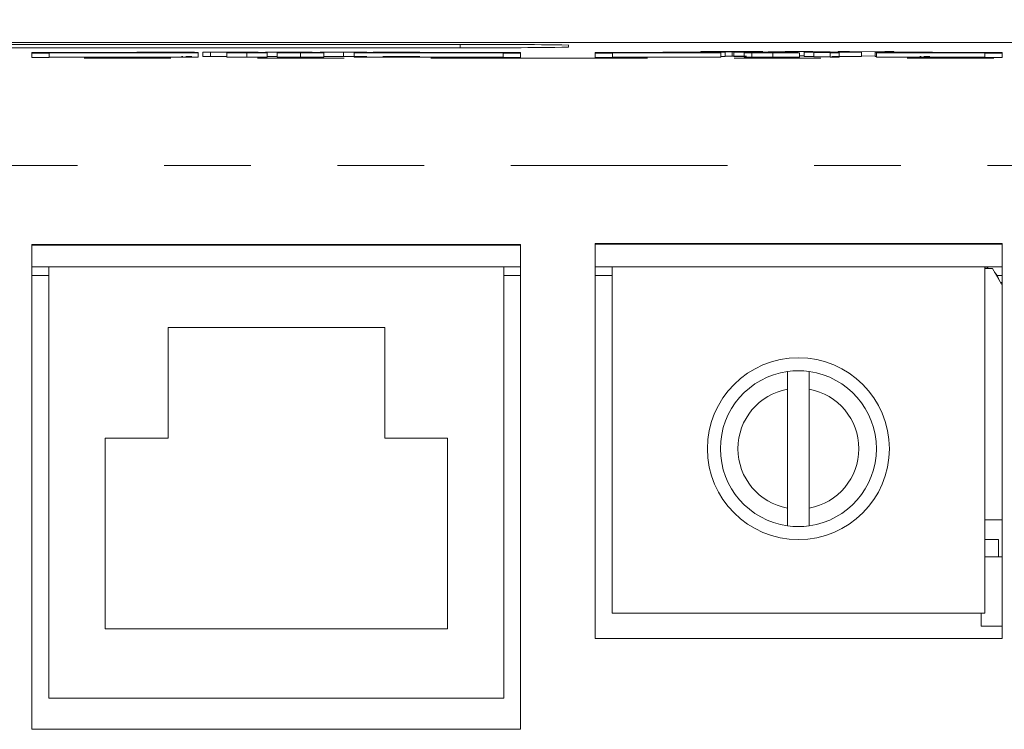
# Model space of a CAD drawing. Header units: inches. Extents: x 0.8 to 33.2, y 0.3 to 21.8.
# Tile 21 of 52: x 10.5 to 11.7, y 7.5 to 8.3. Entities that reach past the tile are written whole.
import ezdxf

# ---------------------------------------------------------------- set-up
doc = ezdxf.new("R2010")
doc.units = ezdxf.units.IN
doc.header["$MEASUREMENT"] = 0
doc.linetypes.add('PHANTOM', pattern=[0.5, 0.25, -0.05, 0.05, -0.05, 0.05, -0.05])
doc.styles.add('SLDTEXTSTYLE0', font='TXT', dxfattribs={"width": 0.75})
doc.dimstyles.new('SLDDIMSTYLE1', dxfattribs={"dimtxt": 0.12, "dimasz": 0.18, "dimexe": 0, "dimexo": 0.0625, "dimgap": 0.03, "dimtad": 0, "dimtih": 1, "dimtoh": 1, "dimrnd": 1e-09, "dimzin": 12, "dimdsep": 46, "dimtxsty": 'SLDTEXTSTYLE0', "dimsah": 1, "dimcen": 0.09, "dimadec": 0, "dimazin": 0, "dimtfac": 1, "dimtofl": 0, "dimtmove": 0, "dimatfit": 3, "dimfxl": 1, "dimtolj": 1, "dimtzin": 12, "dimarcsym": 0})

# ---------------------------------------------------------------- blocks, each defined once
blk = doc.blocks.new('*D7')
at = {"color": 7, "linetype": 'Continuous', "lineweight": 0}
for p, q in [((6.9394, 8.024), (6.9394, 9.3595)), ((12.2894, 8.024), (12.2894, 9.3595)), ((9.5214, 9.3203), (9.5214, 9.1586)), ((9.5214, 9.3203), (9.5457, 9.3203)), ((10.0175, 9.3203), (9.9932, 9.3203)), ((10.0175, 9.3203), (10.0175, 9.1586)), ((6.9394, 9.2395), (9.0757, 9.2395)), ((12.2894, 9.2395), (10.153, 9.2395)), ((9.5214, 9.1586), (9.5457, 9.1586)), ((10.0175, 9.1586), (9.9932, 9.1586))]:
    blk.add_line(p, q, dxfattribs=at)
for points in [[(6.9394, 9.2395), (7.1194, 9.2082), (7.1194, 9.2707)], [(12.2894, 9.2395), (12.1094, 9.2707), (12.1094, 9.2082)]]:
    blk.add_solid(points, dxfattribs=at)
at = {"color": 7, "linetype": 'Continuous', "lineweight": 0, "char_height": 0.12, "attachment_point": 1, "style": 'SLDTEXTSTYLE0'}
for s, insert in [('5.35', (9.1626, 9.299)), ('135.9', (9.57, 9.299))]:
    blk.add_mtext(s, dxfattribs=dict(at, insert=insert))

msp = doc.modelspace()

# ---------------------------------------------------------------- linework, layer by layer
at = {"color": 7, "linetype": 'Continuous', "lineweight": 15}
for p, q in [((11.9915, 8.2815), (7.2372, 8.2815)), ((11.0394, 8.2793), (8.1894, 8.2793)), ((11.9863, 8.2815), (10.0297, 8.2815)), ((10.5139, 8.2756), (11.0394, 8.2756)), ((11.1644, 8.2761), (11.1644, 8.2787)), ((10.545, 8.2699), (10.545, 8.2693)), ((10.737, 8.2699), (10.545, 8.2699)), ((10.545, 8.2693), (10.565, 8.2693)), ((10.545, 8.2693), (10.545, 8.2643)), ((10.545, 8.2643), (10.565, 8.2643)), ((10.565, 8.2698), (10.737, 8.2698)), ((10.565, 8.2693), (10.565, 8.2698)), ((10.565, 8.2693), (10.565, 8.2643)), ((10.565, 8.2648), (10.737, 8.2648)), ((10.6662, 8.2703), (10.6662, 8.2706)), ((10.6662, 8.2706), (10.7035, 8.2706)), ((10.6776, 8.2703), (10.6662, 8.2703)), ((10.6662, 8.2703), (10.6662, 8.2699)), ((10.7031, 8.2706), (10.6776, 8.2706)), ((10.6776, 8.2706), (10.6776, 8.2705)), ((10.6776, 8.2705), (10.7039, 8.2705)), ((10.7026, 8.2704), (10.6776, 8.2704)), ((10.6776, 8.2704), (10.6776, 8.2703)), ((10.6776, 8.2703), (10.6776, 8.2699)), ((10.7026, 8.2704), (10.7026, 8.2699)), ((10.7031, 8.2706), (10.7031, 8.2705)), ((10.7178, 8.2703), (10.7176, 8.2704)), ((10.7176, 8.2704), (10.7176, 8.2699)), ((10.7178, 8.2703), (10.7178, 8.2699)), ((10.7188, 8.2704), (10.7206, 8.2704)), ((10.7193, 8.2703), (10.7193, 8.2699)), ((10.7327, 8.2703), (10.7193, 8.2703)), ((10.7282, 8.2704), (10.7286, 8.2703)), ((10.7327, 8.2703), (10.7327, 8.2703)), ((10.7327, 8.2703), (10.7327, 8.2699)), ((10.737, 8.2698), (10.737, 8.2699)), ((10.737, 8.2698), (10.737, 8.2648)), ((10.7425, 8.2704), (10.7425, 8.2704)), ((10.7425, 8.2704), (10.7528, 8.2704)), ((10.7425, 8.2704), (10.7425, 8.2654)), ((10.7451, 8.2705), (10.7451, 8.2704)), ((10.7496, 8.2705), (10.7496, 8.2704)), ((10.7511, 8.2703), (10.7511, 8.2653)), ((10.7781, 8.2704), (10.7644, 8.2704)), ((10.7699, 8.2698), (10.7699, 8.2698)), ((10.7699, 8.2698), (10.7814, 8.2698)), ((10.7721, 8.2705), (10.7857, 8.2705)), ((10.7746, 8.2706), (10.7746, 8.2705)), ((10.7756, 8.2703), (10.7756, 8.2698)), ((10.7814, 8.2698), (10.7814, 8.2698)), ((10.7933, 8.2697), (10.7933, 8.2647)), ((10.8046, 8.2705), (10.7943, 8.2705)), ((10.8052, 8.2701), (10.8166, 8.2701)), ((10.8052, 8.2698), (10.8052, 8.2701)), ((10.8062, 8.2704), (10.8062, 8.2701)), ((10.8145, 8.2703), (10.8145, 8.2701)), ((10.8685, 8.2703), (10.8145, 8.2703)), ((10.8145, 8.2703), (10.8145, 8.2703)), ((10.827, 8.2705), (10.8166, 8.2705)), ((10.8166, 8.2701), (10.8166, 8.2698)), ((10.8166, 8.2698), (10.8166, 8.2648)), ((10.828, 8.2653), (10.8166, 8.2653)), ((10.8257, 8.2703), (10.8685, 8.2703)), ((10.828, 8.2698), (10.828, 8.2648)), ((10.829, 8.2703), (10.829, 8.2703)), ((10.8473, 8.2704), (10.8473, 8.2703)), ((10.855, 8.2697), (10.855, 8.2647)), ((10.8685, 8.2705), (10.8685, 8.2703)), ((10.8685, 8.2703), (10.8685, 8.2703)), ((10.8778, 8.2704), (10.8882, 8.2704)), ((10.8902, 8.2705), (10.8799, 8.2705)), ((10.8799, 8.2705), (10.8799, 8.2704)), ((10.8819, 8.2698), (10.8819, 8.2648)), ((10.8996, 8.2704), (10.8996, 8.2705)), ((10.9047, 8.2703), (10.9047, 8.2653)), ((10.917, 8.2699), (10.917, 8.2698)), ((11.109, 8.2699), (10.917, 8.2699)), ((10.917, 8.2698), (11.089, 8.2698)), ((10.917, 8.2698), (10.917, 8.2648)), ((10.917, 8.2648), (11.089, 8.2648)), ((10.9317, 8.2704), (10.9317, 8.2699)), ((10.939, 8.2703), (10.939, 8.2699)), ((10.9929, 8.2703), (10.939, 8.2703)), ((10.939, 8.2703), (10.939, 8.2703)), ((10.9514, 8.2705), (10.9411, 8.2705)), ((10.9502, 8.2703), (10.9929, 8.2703)), ((10.9535, 8.2703), (10.9535, 8.2703)), ((10.9717, 8.2704), (10.9717, 8.2703)), ((10.9929, 8.2705), (10.9929, 8.2703)), ((10.9929, 8.2703), (10.9929, 8.2699)), ((10.9929, 8.2703), (10.9929, 8.2703)), ((11.089, 8.2698), (11.089, 8.2693)), ((11.089, 8.2693), (11.109, 8.2693)), ((11.089, 8.2693), (11.089, 8.2643)), ((11.089, 8.2643), (11.109, 8.2643)), ((11.109, 8.2693), (11.109, 8.2699)), ((11.109, 8.2693), (11.109, 8.2643)), ((11.195, 8.2699), (11.195, 8.2693)), ((11.34, 8.2699), (11.195, 8.2699)), ((11.195, 8.2693), (11.215, 8.2693)), ((11.195, 8.2693), (11.195, 8.2643)), ((11.195, 8.2643), (11.215, 8.2643)), ((11.215, 8.2698), (11.34, 8.2698)), ((11.215, 8.2693), (11.215, 8.2698)), ((11.215, 8.2693), (11.215, 8.2643)), ((11.215, 8.2648), (11.34, 8.2648)), ((11.2734, 8.2703), (11.3037, 8.2706)), ((11.2846, 8.2703), (11.2734, 8.2703)), ((11.2734, 8.2703), (11.2734, 8.2699)), ((11.2932, 8.2704), (11.2846, 8.2703)), ((11.2846, 8.2703), (11.2846, 8.2699)), ((11.325, 8.2704), (11.2932, 8.2704)), ((11.2932, 8.2704), (11.2932, 8.2699)), ((11.3094, 8.2706), (11.2965, 8.2704)), ((11.2965, 8.2704), (11.3219, 8.2704)), ((11.3037, 8.2706), (11.3161, 8.2706)), ((11.3219, 8.2704), (11.3094, 8.2706)), ((11.3094, 8.2706), (11.3094, 8.2706)), ((11.3094, 8.2706), (11.3094, 8.2704)), ((11.3094, 8.2706), (11.3094, 8.2704)), ((11.3161, 8.2706), (11.345, 8.2703)), ((11.3169, 8.271), (11.3169, 8.2706)), ((11.3334, 8.2703), (11.325, 8.2704)), ((11.325, 8.2704), (11.325, 8.2699)), ((11.345, 8.2703), (11.3334, 8.2703)), ((11.3334, 8.2703), (11.3334, 8.2699)), ((11.34, 8.2698), (11.34, 8.2699)), ((11.34, 8.2698), (11.34, 8.2648)), ((11.345, 8.2653), (11.34, 8.2653)), ((11.345, 8.2703), (11.345, 8.2653)), ((11.3534, 8.2709), (11.3534, 8.2659)), ((11.3553, 8.2703), (11.3553, 8.2706)), ((11.3553, 8.2706), (11.3883, 8.2706)), ((11.3874, 8.2703), (11.3553, 8.2703)), ((11.3553, 8.2703), (11.3553, 8.2653)), ((11.3672, 8.2653), (11.3553, 8.2653)), ((11.3872, 8.2706), (11.3667, 8.2706)), ((11.3667, 8.2706), (11.3667, 8.2703)), ((11.3667, 8.2703), (11.3862, 8.2703)), ((11.3672, 8.2698), (11.3672, 8.2698)), ((11.3672, 8.2698), (11.3776, 8.2698)), ((11.3672, 8.2698), (11.3672, 8.2648)), ((11.3698, 8.27), (11.3698, 8.2698)), ((11.3743, 8.2699), (11.3743, 8.2698)), ((11.3758, 8.2697), (11.3758, 8.2647)), ((11.3874, 8.2711), (11.376, 8.2711)), ((11.3771, 8.271), (11.3885, 8.271)), ((11.4028, 8.2699), (11.3891, 8.2699)), ((11.3947, 8.2709), (11.425, 8.2712)), ((11.4059, 8.2709), (11.3947, 8.2709)), ((11.3968, 8.2699), (11.4105, 8.2699)), ((11.3994, 8.27), (11.3994, 8.2699)), ((11.4003, 8.2697), (11.4003, 8.2647)), ((11.4145, 8.271), (11.4059, 8.2709)), ((11.4463, 8.271), (11.4145, 8.271)), ((11.4307, 8.2712), (11.4178, 8.271)), ((11.4178, 8.271), (11.4432, 8.271)), ((11.4294, 8.27), (11.419, 8.27)), ((11.425, 8.2712), (11.4375, 8.2712)), ((11.4308, 8.2712), (11.4307, 8.2712)), ((11.4307, 8.2712), (11.4307, 8.271)), ((11.4432, 8.271), (11.4308, 8.2712)), ((11.4308, 8.2712), (11.4308, 8.271)), ((11.431, 8.2698), (11.431, 8.2648)), ((11.4362, 8.266), (11.431, 8.266)), ((11.4362, 8.2706), (11.4692, 8.2706)), ((11.4362, 8.2703), (11.4362, 8.2706)), ((11.4683, 8.2703), (11.4362, 8.2703)), ((11.4362, 8.2703), (11.4362, 8.2653)), ((11.4476, 8.2653), (11.4362, 8.2653)), ((11.4375, 8.2712), (11.4664, 8.2709)), ((11.4463, 8.271), (11.4463, 8.2706)), ((11.4547, 8.2709), (11.4463, 8.271)), ((11.468, 8.2706), (11.4476, 8.2706)), ((11.4476, 8.2706), (11.4476, 8.2703)), ((11.4476, 8.2703), (11.4671, 8.2703)), ((11.4662, 8.27), (11.4476, 8.27)), ((11.4476, 8.27), (11.4476, 8.27)), ((11.4476, 8.27), (11.4476, 8.265)), ((11.4662, 8.265), (11.4476, 8.265)), ((11.4547, 8.2709), (11.4547, 8.2706)), ((11.4664, 8.2709), (11.4547, 8.2709)), ((11.4662, 8.2697), (11.4662, 8.27)), ((11.4766, 8.2697), (11.4662, 8.2697)), ((11.4662, 8.2697), (11.4662, 8.2647)), ((11.4766, 8.2647), (11.4662, 8.2647)), ((11.4664, 8.2709), (11.4664, 8.2706)), ((11.4685, 8.2701), (11.4766, 8.2701)), ((11.4756, 8.2709), (11.4756, 8.2712)), ((11.4756, 8.2712), (11.4885, 8.2712)), ((11.486, 8.2709), (11.4756, 8.2709)), ((11.4766, 8.2701), (11.4766, 8.2697)), ((11.4766, 8.2697), (11.4766, 8.2647)), ((11.5281, 8.2709), (11.486, 8.2712)), ((11.486, 8.2712), (11.486, 8.2709)), ((11.4885, 8.2712), (11.5295, 8.2709)), ((11.5025, 8.2704), (11.5025, 8.2654)), ((11.5181, 8.2659), (11.5025, 8.266)), ((11.5181, 8.2703), (11.5181, 8.2706)), ((11.5181, 8.2706), (11.5553, 8.2706)), ((11.5181, 8.2703), (11.5181, 8.2653)), ((11.5295, 8.2703), (11.5181, 8.2703)), ((11.52, 8.2653), (11.5181, 8.2653)), ((11.52, 8.2699), (11.52, 8.2698)), ((11.665, 8.2699), (11.52, 8.2699)), ((11.52, 8.2698), (11.645, 8.2698)), ((11.52, 8.2698), (11.52, 8.2648)), ((11.52, 8.2648), (11.645, 8.2648)), ((11.5399, 8.2709), (11.5281, 8.2709)), ((11.5281, 8.2709), (11.5281, 8.2706)), ((11.5295, 8.2709), (11.5295, 8.2712)), ((11.5295, 8.2712), (11.5399, 8.2712)), ((11.555, 8.2706), (11.5295, 8.2706)), ((11.5295, 8.2706), (11.5295, 8.2705)), ((11.5295, 8.2705), (11.5558, 8.2705)), ((11.5545, 8.2704), (11.5295, 8.2704)), ((11.5295, 8.2704), (11.5295, 8.2703)), ((11.5295, 8.2703), (11.5295, 8.2699)), ((11.5399, 8.2712), (11.5399, 8.2709)), ((11.5399, 8.2709), (11.5399, 8.2706)), ((11.5545, 8.2704), (11.5545, 8.2699)), ((11.555, 8.2706), (11.555, 8.2705)), ((11.5697, 8.2703), (11.5694, 8.2704)), ((11.5694, 8.2704), (11.5694, 8.2699)), ((11.5697, 8.2703), (11.5697, 8.2699)), ((11.5707, 8.2704), (11.5725, 8.2704)), ((11.5846, 8.2703), (11.5712, 8.2703)), ((11.5712, 8.2703), (11.5712, 8.2699)), ((11.5801, 8.2704), (11.5805, 8.2703)), ((11.5846, 8.2703), (11.5846, 8.2703)), ((11.5846, 8.2703), (11.5846, 8.2699)), ((11.645, 8.2698), (11.645, 8.2693)), ((11.645, 8.2693), (11.645, 8.2643)), ((11.645, 8.2693), (11.665, 8.2693)), ((11.645, 8.2643), (11.665, 8.2643)), ((11.665, 8.2693), (11.665, 8.2699)), ((11.665, 8.2693), (11.665, 8.2643)), ((11.109, 8.0484), (10.545, 8.0484)), ((10.545, 8.0484), (10.545, 7.4884)), ((11.109, 8.0477), (10.545, 8.0477)), ((11.109, 7.4884), (11.109, 8.0484)), ((11.665, 8.0494), (11.195, 8.0494)), ((11.195, 8.0494), (11.195, 7.5934)), ((11.665, 8.0487), (11.195, 8.0487)), ((11.665, 7.5934), (11.665, 8.0494)), ((10.5647, 8.0225), (10.545, 8.0225)), ((10.5647, 8.0225), (10.5647, 7.5245)), ((11.0897, 8.0225), (10.5647, 8.0225)), ((11.0897, 7.5245), (11.0897, 8.0225)), ((11.109, 8.0225), (11.0897, 8.0225)), ((11.2147, 8.0225), (11.195, 8.0225)), ((11.2147, 8.0225), (11.2147, 7.6225)), ((11.6447, 8.0225), (11.2147, 8.0225)), ((11.6447, 7.6225), (11.6447, 8.0225)), ((11.665, 8.0225), (11.6447, 8.0225)), ((11.6537, 8.0205), (11.6447, 8.0205)), ((11.6537, 8.0205), (11.6641, 8.0025)), ((11.6629, 8.0044), (11.665, 8.0044)), ((11.6641, 8.0025), (11.665, 8.0025)), ((10.9522, 7.9525), (10.7022, 7.9525)), ((10.7022, 7.9525), (10.7022, 7.8245)), ((10.9522, 7.8245), (10.9522, 7.9525)), ((11.4172, 7.7438), (11.4172, 7.8811)), ((11.4422, 7.8811), (11.4422, 7.7438)), ((10.7022, 7.8245), (10.6297, 7.8245)), ((10.6297, 7.8245), (10.6297, 7.6045)), ((11.0247, 7.8245), (10.9522, 7.8245)), ((11.0247, 7.6045), (11.0247, 7.8245)), ((11.665, 7.7305), (11.6447, 7.7305)), ((11.6607, 7.7075), (11.6447, 7.7075)), ((11.6607, 7.7075), (11.6607, 7.6875)), ((11.665, 7.6875), (11.6447, 7.6875)), ((11.2147, 7.6225), (11.6447, 7.6225)), ((11.6407, 7.6075), (11.6407, 7.6225)), ((10.6297, 7.6045), (11.0247, 7.6045)), ((11.665, 7.6075), (11.6407, 7.6075)), ((11.195, 7.5934), (11.665, 7.5934)), ((10.5647, 7.5245), (11.0897, 7.5245)), ((10.545, 7.4884), (11.109, 7.4884))]:
    msp.add_line(p, q, dxfattribs=at)
at = {"color": 7, "linetype": 'PHANTOM', "lineweight": 0}
for p, q in [((11.0394, 8.2756), (11.0394, 8.2793)), ((7.2554, 8.2633), (11.9733, 8.2633)), ((12.0978, 8.1394), (7.1309, 8.1394)), ((10.5647, 8.0126), (10.545, 8.0126)), ((11.109, 8.0126), (11.0897, 8.0126)), ((11.2147, 8.0126), (11.195, 8.0126)), ((11.665, 8.0126), (11.6582, 8.0126))]:
    msp.add_line(p, q, dxfattribs=at)
at = {"color": 7, "linetype": 'Continuous', "lineweight": 15}
msp.add_circle((11.4297, 7.8125), 0.105, dxfattribs=at)
for centre, radius, start, end in [((11.0706, 1.1154), 7.1639, 89.25011, 90.24986), ((11.0706, 15.4378), 7.1623, 269.75002, 270.75), ((11.6417, 8.0025), 0.02, 64.1581, 81.3731), ((11.6417, 8.0025), 0.02, 15.8397, 44.1603), ((11.4297, 7.8125), 0.09, 97.9836, 262.0164), ((11.4297, 7.8125), 0.09, 82.0164, 97.9836), ((11.4297, 7.8125), 0.09, 277.9836, 82.0164), ((11.4297, 7.8125), 0.0698, 100.3226, 259.6774), ((11.4297, 7.8125), 0.0698, 280.3226, 79.6774), ((11.4297, 7.8125), 0.09, 262.0164, 277.9836)]:
    msp.add_arc(centre, radius, start, end, dxfattribs=at)
for points, knots in [([(10.7176, 8.2704), (10.7174, 8.2704), (10.7171, 8.2704), (10.7134, 8.2704), (10.7079, 8.2704), (10.7044, 8.2704), (10.7026, 8.2704)], [0, 0, 0, 0, 0.28119, 0.5581141, 0.7785678, 1, 1, 1, 1]), ([(10.7181, 8.2705), (10.718, 8.2705), (10.7178, 8.2705), (10.7123, 8.2706), (10.7066, 8.2706), (10.7031, 8.2706)], [0, 0, 0, 0, 0.281763, 0.559625, 1, 1, 1, 1]), ([(10.7035, 8.2706), (10.7071, 8.2706), (10.7143, 8.2706), (10.7237, 8.2706), (10.7289, 8.2706), (10.7293, 8.2705), (10.7295, 8.2705)], [0, 0, 0, 0, 0.28106, 0.560124, 0.779515, 1, 1, 1, 1]), ([(10.7039, 8.2705), (10.706, 8.2705), (10.7103, 8.2705), (10.7157, 8.2705), (10.7179, 8.2705), (10.718, 8.2705), (10.7181, 8.2705)], [0, 0, 0, 0, 0.281197, 0.558878, 0.778851, 1, 1, 1, 1]), ([(10.7193, 8.2703), (10.7189, 8.2703), (10.7181, 8.2703), (10.7179, 8.2703), (10.7178, 8.2703)], [0, 0, 0, 0, 0.559524, 1, 1, 1, 1]), ([(10.7193, 8.2653), (10.7189, 8.2653), (10.7181, 8.2653), (10.7179, 8.2653), (10.7178, 8.2653)], [0, 0, 0, 0, 0.559514, 1, 1, 1, 1]), ([(10.7226, 8.2704), (10.7219, 8.2704), (10.7207, 8.2704), (10.7194, 8.2704), (10.7188, 8.2704)], [0, 0, 0, 0, 0.559861, 1, 1, 1, 1]), ([(10.7206, 8.2704), (10.7219, 8.2704), (10.7245, 8.2704), (10.7275, 8.2704), (10.7279, 8.2704), (10.7282, 8.2704)], [0, 0, 0, 0, 0.280213, 0.560359, 1, 1, 1, 1]), ([(10.7295, 8.2705), (10.7292, 8.2705), (10.7287, 8.2705), (10.7244, 8.2705), (10.7226, 8.2704)], [0, 0, 0, 0, 0.559919, 1, 1, 1, 1]), ([(10.7295, 8.2655), (10.7292, 8.2655), (10.7287, 8.2655), (10.7244, 8.2655), (10.7226, 8.2654)], [0, 0, 0, 0, 0.559919, 1, 1, 1, 1]), ([(10.7286, 8.2703), (10.7287, 8.2703), (10.7287, 8.2703), (10.7309, 8.2703), (10.7321, 8.2703), (10.7327, 8.2703)], [0, 0, 0, 0, 0.559234, 0.779227, 1, 1, 1, 1]), ([(10.7511, 8.2703), (10.7482, 8.2703), (10.7432, 8.2703), (10.7427, 8.2704), (10.7425, 8.2704)], [0, 0, 0, 0, 0.558207, 1, 1, 1, 1]), ([(10.7511, 8.2653), (10.7482, 8.2653), (10.7432, 8.2653), (10.7427, 8.2654), (10.7425, 8.2654)], [0, 0, 0, 0, 0.55821, 1, 1, 1, 1]), ([(10.7451, 8.2705), (10.7455, 8.2705), (10.7464, 8.2706), (10.7549, 8.2706), (10.7647, 8.2706), (10.7711, 8.2706), (10.7743, 8.2706)], [0, 0, 0, 0, 0.279424, 0.558237, 0.778847, 1, 1, 1, 1]), ([(10.7496, 8.2705), (10.7481, 8.2705), (10.7453, 8.2705), (10.7451, 8.2705), (10.7451, 8.2705)], [0, 0, 0, 0, 0.558128, 1, 1, 1, 1]), ([(10.7644, 8.2704), (10.7613, 8.2704), (10.7559, 8.2704), (10.7515, 8.2705), (10.7496, 8.2705)], [0, 0, 0, 0, 0.5608007, 1, 1, 1, 1]), ([(10.7756, 8.2703), (10.7706, 8.2703), (10.7618, 8.2703), (10.7543, 8.2703), (10.7511, 8.2703)], [0, 0, 0, 0, 0.560553, 1, 1, 1, 1]), ([(10.7699, 8.2653), (10.7669, 8.2653), (10.7601, 8.2653), (10.7543, 8.2653), (10.7511, 8.2653)], [0, 0, 0, 0, 0.436217, 1, 1, 1, 1]), ([(10.7528, 8.2704), (10.7532, 8.2704), (10.754, 8.2703), (10.7623, 8.2703), (10.7703, 8.2703), (10.7752, 8.2703)], [0, 0, 0, 0, 0.280804, 0.560342, 1, 1, 1, 1]), ([(10.7746, 8.2706), (10.7722, 8.2706), (10.7673, 8.2706), (10.7608, 8.2706), (10.7569, 8.2705), (10.7566, 8.2705), (10.7564, 8.2705)], [0, 0, 0, 0, 0.281171, 0.560511, 0.779742, 1, 1, 1, 1]), ([(10.7564, 8.2705), (10.7566, 8.2705), (10.7568, 8.2705), (10.7588, 8.2705), (10.7596, 8.2705)], [0, 0, 0, 0, 0.560162, 1, 1, 1, 1]), ([(10.7596, 8.2705), (10.7618, 8.2705), (10.7658, 8.2705), (10.7701, 8.2705), (10.7721, 8.2705)], [0, 0, 0, 0, 0.559061, 1, 1, 1, 1]), ([(10.7933, 8.2697), (10.7898, 8.2697), (10.7829, 8.2697), (10.7744, 8.2697), (10.7701, 8.2698), (10.77, 8.2698), (10.7699, 8.2698)], [0, 0, 0, 0, 0.280758, 0.559534, 0.779285, 1, 1, 1, 1]), ([(10.7933, 8.2647), (10.7898, 8.2647), (10.7829, 8.2647), (10.7744, 8.2647), (10.7701, 8.2648), (10.77, 8.2648), (10.7699, 8.2648)], [0, 0, 0, 0, 0.280758, 0.559534, 0.779285, 1, 1, 1, 1]), ([(10.7743, 8.2706), (10.7785, 8.2706), (10.7868, 8.2706), (10.7973, 8.2706), (10.8035, 8.2706), (10.8042, 8.2705), (10.8046, 8.2705)], [0, 0, 0, 0, 0.280638, 0.559772, 0.779575, 1, 1, 1, 1]), ([(10.7943, 8.2705), (10.7938, 8.2705), (10.7929, 8.2705), (10.7874, 8.2706), (10.781, 8.2706), (10.7768, 8.2706), (10.7746, 8.2706)], [0, 0, 0, 0, 0.280012, 0.558652, 0.779061, 1, 1, 1, 1]), ([(10.7752, 8.2703), (10.7799, 8.2703), (10.7857, 8.2703), (10.7913, 8.2703), (10.7942, 8.2703), (10.7946, 8.2703), (10.7949, 8.2704)], [0, 0, 0, 0, 0.499282, 0.625058, 0.750644, 1, 1, 1, 1]), ([(10.8062, 8.2704), (10.806, 8.2703), (10.8056, 8.2703), (10.8011, 8.2703), (10.7914, 8.2703), (10.7821, 8.2703), (10.7756, 8.2703)], [0, 0, 0, 0, 0.187164, 0.373936, 0.561145, 1, 1, 1, 1]), ([(10.7914, 8.2704), (10.789, 8.2704), (10.7848, 8.2704), (10.7801, 8.2704), (10.7781, 8.2704)], [0, 0, 0, 0, 0.558876, 1, 1, 1, 1]), ([(10.7814, 8.2698), (10.7815, 8.2698), (10.7817, 8.2698), (10.7843, 8.2698), (10.7886, 8.2697), (10.7915, 8.2697), (10.793, 8.2697)], [0, 0, 0, 0, 0.280864, 0.559829, 0.779455, 1, 1, 1, 1]), ([(10.7857, 8.2705), (10.789, 8.2705), (10.7948, 8.2704), (10.7994, 8.2704), (10.8014, 8.2704)], [0, 0, 0, 0, 0.560847, 1, 1, 1, 1]), ([(10.7949, 8.2704), (10.7948, 8.2704), (10.7946, 8.2704), (10.7924, 8.2704), (10.7914, 8.2704)], [0, 0, 0, 0, 0.5608401, 1, 1, 1, 1]), ([(10.793, 8.2697), (10.7944, 8.2697), (10.7972, 8.2697), (10.8008, 8.2698), (10.8045, 8.2698), (10.8049, 8.2698), (10.8052, 8.2698)], [0, 0, 0, 0, 0.187168, 0.37406, 0.561227, 1, 1, 1, 1]), ([(10.8166, 8.2698), (10.8164, 8.2698), (10.8159, 8.2698), (10.8103, 8.2697), (10.8018, 8.2697), (10.7961, 8.2697), (10.7933, 8.2697)], [0, 0, 0, 0, 0.280718, 0.559329, 0.779225, 1, 1, 1, 1]), ([(10.8166, 8.2648), (10.8164, 8.2648), (10.8159, 8.2648), (10.8103, 8.2647), (10.8018, 8.2647), (10.7961, 8.2647), (10.7933, 8.2647)], [0, 0, 0, 0, 0.280718, 0.559331, 0.779225, 1, 1, 1, 1]), ([(10.8014, 8.2704), (10.803, 8.2704), (10.806, 8.2704), (10.8062, 8.2704), (10.8062, 8.2704)], [0, 0, 0, 0, 0.557927, 1, 1, 1, 1]), ([(10.8145, 8.2703), (10.8149, 8.2703), (10.8156, 8.2703), (10.8268, 8.2704), (10.8374, 8.2704), (10.8439, 8.2704)], [0, 0, 0, 0, 0.279777, 0.558584, 1, 1, 1, 1]), ([(10.8166, 8.2705), (10.8168, 8.2705), (10.8173, 8.2705), (10.8241, 8.2706), (10.8338, 8.2706), (10.8403, 8.2706), (10.8436, 8.2706)], [0, 0, 0, 0, 0.280464, 0.559172, 0.779202, 1, 1, 1, 1]), ([(10.829, 8.2703), (10.8283, 8.2703), (10.827, 8.2703), (10.8261, 8.2703), (10.8257, 8.2703)], [0, 0, 0, 0, 0.559693, 1, 1, 1, 1]), ([(10.828, 8.2653), (10.8277, 8.2653), (10.8267, 8.2653), (10.8261, 8.2653), (10.8257, 8.2653)], [0, 0, 0, 0, 0.391792, 1, 1, 1, 1]), ([(10.8425, 8.2706), (10.8408, 8.2706), (10.8372, 8.2706), (10.8326, 8.2706), (10.828, 8.2705), (10.8274, 8.2705), (10.827, 8.2705)], [0, 0, 0, 0, 0.187133, 0.373704, 0.560808, 1, 1, 1, 1]), ([(10.828, 8.2698), (10.8284, 8.2698), (10.8292, 8.2699), (10.8338, 8.2699), (10.8358, 8.2699)], [0, 0, 0, 0, 0.558841, 1, 1, 1, 1]), ([(10.855, 8.2697), (10.8511, 8.2697), (10.8434, 8.2697), (10.8341, 8.2697), (10.8287, 8.2698), (10.8283, 8.2698), (10.828, 8.2698)], [0, 0, 0, 0, 0.280388, 0.559631, 0.77956, 1, 1, 1, 1]), ([(10.855, 8.2647), (10.8511, 8.2647), (10.8434, 8.2647), (10.8341, 8.2647), (10.8287, 8.2648), (10.8283, 8.2648), (10.828, 8.2648)], [0, 0, 0, 0, 0.280389, 0.559633, 0.779563, 1, 1, 1, 1]), ([(10.8473, 8.2704), (10.8435, 8.2704), (10.8368, 8.2704), (10.8314, 8.2703), (10.829, 8.2703)], [0, 0, 0, 0, 0.560507, 1, 1, 1, 1]), ([(10.8311, 8.27), (10.8315, 8.27), (10.8322, 8.27), (10.839, 8.27), (10.847, 8.2701), (10.8523, 8.2701), (10.855, 8.2701)], [0, 0, 0, 0, 0.279434, 0.55851, 0.778989, 1, 1, 1, 1]), ([(10.8377, 8.2699), (10.8356, 8.2699), (10.8318, 8.2699), (10.8313, 8.27), (10.8311, 8.27)], [0, 0, 0, 0, 0.55881, 1, 1, 1, 1]), ([(10.8358, 8.2699), (10.8368, 8.2699), (10.8386, 8.2699), (10.8406, 8.2699), (10.8415, 8.2699)], [0, 0, 0, 0, 0.559715, 1, 1, 1, 1]), ([(10.8415, 8.2699), (10.8408, 8.2699), (10.8395, 8.2699), (10.8383, 8.2699), (10.8377, 8.2699)], [0, 0, 0, 0, 0.559941, 1, 1, 1, 1]), ([(10.855, 8.2699), (10.8526, 8.2699), (10.8479, 8.2699), (10.8423, 8.2699), (10.8389, 8.2698), (10.8385, 8.2698), (10.8384, 8.2698)], [0, 0, 0, 0, 0.2802991, 0.5597284, 0.7797177, 1, 1, 1, 1]), ([(10.8384, 8.2698), (10.8387, 8.2698), (10.8392, 8.2698), (10.8439, 8.2698), (10.8494, 8.2697), (10.8531, 8.2697), (10.855, 8.2697)], [0, 0, 0, 0, 0.279303, 0.558681, 0.779107, 1, 1, 1, 1]), ([(10.855, 8.27), (10.8531, 8.27), (10.8493, 8.27), (10.8447, 8.27), (10.8419, 8.27), (10.8416, 8.27), (10.8415, 8.27)], [0, 0, 0, 0, 0.280376, 0.559786, 0.779707, 1, 1, 1, 1]), ([(10.8415, 8.27), (10.8417, 8.27), (10.842, 8.2699), (10.8443, 8.2699), (10.8453, 8.2699)], [0, 0, 0, 0, 0.559252, 1, 1, 1, 1]), ([(10.8581, 8.2705), (10.8579, 8.2705), (10.8574, 8.2705), (10.8531, 8.2706), (10.8478, 8.2706), (10.8443, 8.2706), (10.8425, 8.2706)], [0, 0, 0, 0, 0.2796507, 0.5588969, 0.7791848, 1, 1, 1, 1]), ([(10.8436, 8.2706), (10.8473, 8.2706), (10.8539, 8.2706), (10.8592, 8.2706), (10.8615, 8.2706)], [0, 0, 0, 0, 0.559826, 1, 1, 1, 1]), ([(10.8439, 8.2704), (10.848, 8.2704), (10.8538, 8.2705), (10.8578, 8.2705), (10.858, 8.2705), (10.8581, 8.2705)], [0, 0, 0, 0, 0.559641, 0.779469, 1, 1, 1, 1]), ([(10.8453, 8.2699), (10.8469, 8.2699), (10.8499, 8.2699), (10.8534, 8.2699), (10.855, 8.2699)], [0, 0, 0, 0, 0.558591, 1, 1, 1, 1]), ([(10.8685, 8.2705), (10.8682, 8.2705), (10.8677, 8.2705), (10.8595, 8.2704), (10.8519, 8.2704), (10.8473, 8.2704)], [0, 0, 0, 0, 0.279669, 0.558606, 1, 1, 1, 1]), ([(10.855, 8.2701), (10.8584, 8.2701), (10.8651, 8.2701), (10.8733, 8.27), (10.8782, 8.27), (10.8786, 8.27), (10.8788, 8.27)], [0, 0, 0, 0, 0.280504, 0.5598279, 0.7796692, 1, 1, 1, 1]), ([(10.8685, 8.27), (10.8682, 8.27), (10.8678, 8.27), (10.8639, 8.27), (10.8594, 8.27), (10.8565, 8.27), (10.855, 8.27)], [0, 0, 0, 0, 0.279213, 0.558559, 0.779106, 1, 1, 1, 1]), ([(10.855, 8.2699), (10.8569, 8.2699), (10.8607, 8.2699), (10.8652, 8.2699), (10.8681, 8.27), (10.8683, 8.27), (10.8685, 8.27)], [0, 0, 0, 0, 0.280398, 0.559959, 0.779782, 1, 1, 1, 1]), ([(10.8669, 8.2699), (10.8649, 8.2699), (10.8613, 8.2699), (10.8569, 8.2699), (10.855, 8.2699)], [0, 0, 0, 0, 0.55863, 1, 1, 1, 1]), ([(10.8819, 8.2698), (10.8815, 8.2698), (10.8807, 8.2698), (10.8732, 8.2697), (10.8641, 8.2697), (10.858, 8.2697), (10.855, 8.2697)], [0, 0, 0, 0, 0.279619, 0.558662, 0.779069, 1, 1, 1, 1]), ([(10.855, 8.2697), (10.8573, 8.2697), (10.862, 8.2697), (10.8676, 8.2698), (10.8711, 8.2698), (10.8714, 8.2698), (10.8716, 8.2698)], [0, 0, 0, 0, 0.280376, 0.559854, 0.779798, 1, 1, 1, 1]), ([(10.8819, 8.2648), (10.8815, 8.2648), (10.8807, 8.2648), (10.8732, 8.2647), (10.8641, 8.2647), (10.858, 8.2647), (10.855, 8.2647)], [0, 0, 0, 0, 0.279619, 0.558662, 0.779069, 1, 1, 1, 1]), ([(10.8615, 8.2706), (10.8638, 8.2706), (10.8679, 8.2705), (10.8683, 8.2705), (10.8685, 8.2705)], [0, 0, 0, 0, 0.558598, 1, 1, 1, 1]), ([(10.8716, 8.2698), (10.8713, 8.2698), (10.8709, 8.2698), (10.8682, 8.2699), (10.8669, 8.2699)], [0, 0, 0, 0, 0.559335, 1, 1, 1, 1]), ([(10.8684, 8.2699), (10.8695, 8.2699), (10.8716, 8.2699), (10.8734, 8.2699), (10.8742, 8.2699)], [0, 0, 0, 0, 0.559777, 1, 1, 1, 1]), ([(10.8722, 8.2699), (10.8715, 8.2699), (10.8703, 8.2699), (10.869, 8.2699), (10.8684, 8.2699)], [0, 0, 0, 0, 0.559828, 1, 1, 1, 1]), ([(10.8788, 8.27), (10.8785, 8.27), (10.8778, 8.2699), (10.8739, 8.2699), (10.8722, 8.2699)], [0, 0, 0, 0, 0.558898, 1, 1, 1, 1]), ([(10.8742, 8.2699), (10.8767, 8.2699), (10.8812, 8.2699), (10.8817, 8.2698), (10.8819, 8.2698)], [0, 0, 0, 0, 0.558809, 1, 1, 1, 1]), ([(10.9047, 8.2703), (10.9007, 8.2703), (10.8928, 8.2703), (10.883, 8.2703), (10.8787, 8.2703), (10.8781, 8.2704), (10.8778, 8.2704)], [0, 0, 0, 0, 0.280729, 0.558803, 0.778945, 1, 1, 1, 1]), ([(10.8799, 8.2705), (10.8801, 8.2705), (10.8806, 8.2705), (10.8865, 8.2706), (10.8953, 8.2706), (10.9012, 8.2706), (10.9042, 8.2706)], [0, 0, 0, 0, 0.280681, 0.559392, 0.779246, 1, 1, 1, 1]), ([(10.9047, 8.2653), (10.9008, 8.2653), (10.893, 8.2653), (10.8843, 8.2653), (10.8824, 8.2653), (10.8819, 8.2653)], [0, 0, 0, 0, 0.44532, 0.886434, 1, 1, 1, 1]), ([(10.8882, 8.2704), (10.8885, 8.2704), (10.8891, 8.2703), (10.8927, 8.2703), (10.899, 8.2703), (10.9031, 8.2703), (10.9051, 8.2703)], [0, 0, 0, 0, 0.281161, 0.559665, 0.779162, 1, 1, 1, 1]), ([(10.9041, 8.2706), (10.9025, 8.2706), (10.8994, 8.2706), (10.8951, 8.2706), (10.8911, 8.2705), (10.8906, 8.2705), (10.8902, 8.2705)], [0, 0, 0, 0, 0.187117, 0.373633, 0.56041, 1, 1, 1, 1]), ([(10.8996, 8.2705), (10.9011, 8.2705), (10.9037, 8.2705), (10.9064, 8.2705), (10.9075, 8.2705)], [0, 0, 0, 0, 0.559554, 1, 1, 1, 1]), ([(10.9077, 8.2704), (10.9062, 8.2704), (10.9035, 8.2704), (10.9008, 8.2704), (10.8996, 8.2704)], [0, 0, 0, 0, 0.560465, 1, 1, 1, 1]), ([(10.9182, 8.2705), (10.918, 8.2705), (10.9176, 8.2705), (10.9136, 8.2706), (10.9089, 8.2706), (10.9057, 8.2706), (10.9041, 8.2706)], [0, 0, 0, 0, 0.279458, 0.558795, 0.779172, 1, 1, 1, 1]), ([(10.9042, 8.2706), (10.9076, 8.2706), (10.9143, 8.2706), (10.9227, 8.2706), (10.9279, 8.2706), (10.9284, 8.2705), (10.9286, 8.2705)], [0, 0, 0, 0, 0.280656, 0.560154, 0.7799, 1, 1, 1, 1]), ([(10.9317, 8.2704), (10.9313, 8.2703), (10.9305, 8.2703), (10.923, 8.2703), (10.9139, 8.2703), (10.9078, 8.2703), (10.9047, 8.2703)], [0, 0, 0, 0, 0.279612, 0.558878, 0.779212, 1, 1, 1, 1]), ([(10.9317, 8.2654), (10.9313, 8.2653), (10.9305, 8.2653), (10.923, 8.2653), (10.9139, 8.2653), (10.9078, 8.2653), (10.9047, 8.2653)], [0, 0, 0, 0, 0.279615, 0.558878, 0.779212, 1, 1, 1, 1]), ([(10.9051, 8.2703), (10.9075, 8.2703), (10.9122, 8.2703), (10.9177, 8.2703), (10.9209, 8.2703), (10.9212, 8.2703), (10.9214, 8.2704)], [0, 0, 0, 0, 0.280099, 0.559492, 0.779505, 1, 1, 1, 1]), ([(10.9075, 8.2705), (10.909, 8.2705), (10.9116, 8.2705), (10.9137, 8.2705), (10.9146, 8.2705)], [0, 0, 0, 0, 0.55998, 1, 1, 1, 1]), ([(10.9171, 8.2704), (10.9155, 8.2704), (10.9128, 8.2704), (10.9093, 8.2704), (10.9077, 8.2704)], [0, 0, 0, 0, 0.558927, 1, 1, 1, 1]), ([(10.9146, 8.2705), (10.9158, 8.2705), (10.918, 8.2705), (10.9182, 8.2705), (10.9182, 8.2705)], [0, 0, 0, 0, 0.557909, 1, 1, 1, 1]), ([(10.9214, 8.2704), (10.9212, 8.2704), (10.9209, 8.2704), (10.9183, 8.2704), (10.9171, 8.2704)], [0, 0, 0, 0, 0.5600826, 1, 1, 1, 1]), ([(10.9229, 8.2705), (10.9225, 8.2705), (10.9217, 8.2704), (10.9209, 8.2704), (10.9205, 8.2704)], [0, 0, 0, 0, 0.559866, 1, 1, 1, 1]), ([(10.9205, 8.2704), (10.9214, 8.2704), (10.923, 8.2704), (10.9244, 8.2704), (10.9251, 8.2704)], [0, 0, 0, 0, 0.559804, 1, 1, 1, 1]), ([(10.9286, 8.2705), (10.9284, 8.2705), (10.928, 8.2705), (10.9244, 8.2705), (10.9229, 8.2705)], [0, 0, 0, 0, 0.5598759, 1, 1, 1, 1]), ([(10.9251, 8.2704), (10.9273, 8.2704), (10.9312, 8.2704), (10.9316, 8.2704), (10.9317, 8.2704)], [0, 0, 0, 0, 0.558298, 1, 1, 1, 1]), ([(10.939, 8.2703), (10.9393, 8.2703), (10.9401, 8.2703), (10.9512, 8.2704), (10.9618, 8.2704), (10.9683, 8.2704)], [0, 0, 0, 0, 0.279777, 0.558583, 1, 1, 1, 1]), ([(10.9411, 8.2705), (10.9413, 8.2705), (10.9417, 8.2705), (10.9486, 8.2706), (10.9583, 8.2706), (10.9648, 8.2706), (10.968, 8.2706)], [0, 0, 0, 0, 0.280464, 0.559172, 0.779201, 1, 1, 1, 1]), ([(10.9535, 8.2703), (10.9528, 8.2703), (10.9514, 8.2703), (10.9505, 8.2703), (10.9502, 8.2703)], [0, 0, 0, 0, 0.559688, 1, 1, 1, 1]), ([(10.9535, 8.2653), (10.9528, 8.2653), (10.9514, 8.2653), (10.9505, 8.2653), (10.9502, 8.2653)], [0, 0, 0, 0, 0.559688, 1, 1, 1, 1]), ([(10.967, 8.2706), (10.9652, 8.2706), (10.9617, 8.2706), (10.9571, 8.2706), (10.9524, 8.2705), (10.9518, 8.2705), (10.9514, 8.2705)], [0, 0, 0, 0, 0.1871346, 0.3737076, 0.5608106, 1, 1, 1, 1]), ([(10.9717, 8.2704), (10.968, 8.2704), (10.9613, 8.2704), (10.9559, 8.2703), (10.9535, 8.2703)], [0, 0, 0, 0, 0.560507, 1, 1, 1, 1]), ([(10.9717, 8.2654), (10.968, 8.2654), (10.9613, 8.2654), (10.9559, 8.2653), (10.9535, 8.2653)], [0, 0, 0, 0, 0.560507, 1, 1, 1, 1]), ([(10.9825, 8.2705), (10.9823, 8.2705), (10.9818, 8.2705), (10.9775, 8.2706), (10.9723, 8.2706), (10.9688, 8.2706), (10.967, 8.2706)], [0, 0, 0, 0, 0.279652, 0.5589, 0.779184, 1, 1, 1, 1]), ([(10.968, 8.2706), (10.9717, 8.2706), (10.9784, 8.2706), (10.9837, 8.2706), (10.986, 8.2706)], [0, 0, 0, 0, 0.559828, 1, 1, 1, 1]), ([(10.9683, 8.2704), (10.9724, 8.2704), (10.9782, 8.2705), (10.9822, 8.2705), (10.9824, 8.2705), (10.9825, 8.2705)], [0, 0, 0, 0, 0.55964, 0.779469, 1, 1, 1, 1]), ([(10.9929, 8.2705), (10.9927, 8.2705), (10.9921, 8.2705), (10.9839, 8.2704), (10.9763, 8.2704), (10.9717, 8.2704)], [0, 0, 0, 0, 0.27967, 0.558608, 1, 1, 1, 1]), ([(10.9929, 8.2655), (10.9927, 8.2655), (10.9921, 8.2655), (10.9839, 8.2654), (10.9763, 8.2654), (10.9717, 8.2654)], [0, 0, 0, 0, 0.27967, 0.558608, 1, 1, 1, 1]), ([(10.986, 8.2706), (10.9882, 8.2706), (10.9923, 8.2705), (10.9927, 8.2705), (10.9929, 8.2705)], [0, 0, 0, 0, 0.558598, 1, 1, 1, 1]), ([(11.3169, 8.271), (11.3173, 8.2711), (11.3181, 8.2711), (11.3271, 8.2712), (11.3404, 8.2712), (11.3499, 8.2712), (11.3546, 8.2712)], [0, 0, 0, 0, 0.280597, 0.559834, 0.779627, 1, 1, 1, 1]), ([(11.3534, 8.2709), (11.3474, 8.2709), (11.3355, 8.2709), (11.3233, 8.2709), (11.3176, 8.271), (11.3171, 8.271), (11.3169, 8.271)], [0, 0, 0, 0, 0.279337, 0.558251, 0.778863, 1, 1, 1, 1]), ([(11.3541, 8.2712), (11.3511, 8.2712), (11.3452, 8.2712), (11.3376, 8.2712), (11.3298, 8.2711), (11.3289, 8.2711), (11.3283, 8.271)], [0, 0, 0, 0, 0.187124, 0.37394, 0.561195, 1, 1, 1, 1]), ([(11.3283, 8.271), (11.3285, 8.271), (11.3289, 8.271), (11.3338, 8.2709), (11.3432, 8.2709), (11.3502, 8.2709), (11.3538, 8.2709)], [0, 0, 0, 0, 0.281209, 0.560718, 0.779867, 1, 1, 1, 1]), ([(11.3885, 8.271), (11.3874, 8.271), (11.3854, 8.2709), (11.3764, 8.2709), (11.365, 8.2709), (11.3572, 8.2709), (11.3534, 8.2709)], [0, 0, 0, 0, 0.28027, 0.559582, 0.779596, 1, 1, 1, 1]), ([(11.3698, 8.2659), (11.3682, 8.2659), (11.3632, 8.2659), (11.3573, 8.2659), (11.3534, 8.2659)], [0, 0, 0, 0, 0.32907, 1, 1, 1, 1]), ([(11.3538, 8.2709), (11.3571, 8.2709), (11.3638, 8.2709), (11.3734, 8.2709), (11.3757, 8.271), (11.3771, 8.271)], [0, 0, 0, 0, 0.280256, 0.560174, 1, 1, 1, 1]), ([(11.376, 8.2711), (11.3752, 8.2711), (11.3737, 8.2712), (11.3659, 8.2712), (11.3585, 8.2712), (11.3541, 8.2712)], [0, 0, 0, 0, 0.280772, 0.560901, 1, 1, 1, 1]), ([(11.3546, 8.2712), (11.3589, 8.2712), (11.3676, 8.2712), (11.3783, 8.2712), (11.3852, 8.2712), (11.3867, 8.2711), (11.3874, 8.2711)], [0, 0, 0, 0, 0.28043, 0.55978, 0.779678, 1, 1, 1, 1]), ([(11.3758, 8.2697), (11.373, 8.2698), (11.3679, 8.2698), (11.3674, 8.2698), (11.3672, 8.2698)], [0, 0, 0, 0, 0.55821, 1, 1, 1, 1]), ([(11.3758, 8.2647), (11.373, 8.2648), (11.3679, 8.2648), (11.3674, 8.2648), (11.3672, 8.2648)], [0, 0, 0, 0, 0.558208, 1, 1, 1, 1]), ([(11.3698, 8.27), (11.3702, 8.27), (11.3711, 8.27), (11.3796, 8.2701), (11.3894, 8.2701), (11.3958, 8.2701), (11.399, 8.2701)], [0, 0, 0, 0, 0.279424, 0.558235, 0.778847, 1, 1, 1, 1]), ([(11.3743, 8.2699), (11.3728, 8.2699), (11.3701, 8.2699), (11.3699, 8.27), (11.3698, 8.27)], [0, 0, 0, 0, 0.558115, 1, 1, 1, 1]), ([(11.3891, 8.2699), (11.3861, 8.2699), (11.3807, 8.2699), (11.3763, 8.2699), (11.3743, 8.2699)], [0, 0, 0, 0, 0.560793, 1, 1, 1, 1]), ([(11.4003, 8.2697), (11.3954, 8.2697), (11.3865, 8.2697), (11.3791, 8.2697), (11.3758, 8.2697)], [0, 0, 0, 0, 0.560555, 1, 1, 1, 1]), ([(11.4003, 8.2647), (11.3954, 8.2647), (11.3865, 8.2647), (11.3791, 8.2647), (11.3758, 8.2647)], [0, 0, 0, 0, 0.5605527, 1, 1, 1, 1]), ([(11.3776, 8.2698), (11.378, 8.2698), (11.3787, 8.2698), (11.387, 8.2698), (11.3951, 8.2697), (11.4, 8.2697)], [0, 0, 0, 0, 0.280804, 0.560342, 1, 1, 1, 1]), ([(11.3994, 8.27), (11.3969, 8.27), (11.3921, 8.27), (11.3856, 8.27), (11.3816, 8.27), (11.3813, 8.27), (11.3812, 8.27)], [0, 0, 0, 0, 0.281172, 0.560511, 0.779746, 1, 1, 1, 1]), ([(11.3812, 8.27), (11.3813, 8.27), (11.3815, 8.27), (11.3835, 8.2699), (11.3844, 8.2699)], [0, 0, 0, 0, 0.560174, 1, 1, 1, 1]), ([(11.3844, 8.2699), (11.3866, 8.2699), (11.3906, 8.2699), (11.3949, 8.2699), (11.3968, 8.2699)], [0, 0, 0, 0, 0.559069, 1, 1, 1, 1]), ([(11.3862, 8.2703), (11.389, 8.2703), (11.3946, 8.2703), (11.4019, 8.2703), (11.4091, 8.2704), (11.4098, 8.2704), (11.4102, 8.2704)], [0, 0, 0, 0, 0.18721, 0.373844, 0.560891, 1, 1, 1, 1]), ([(11.4102, 8.2704), (11.4101, 8.2705), (11.4097, 8.2705), (11.4053, 8.2705), (11.3969, 8.2706), (11.3904, 8.2706), (11.3872, 8.2706)], [0, 0, 0, 0, 0.281183, 0.560918, 0.780157, 1, 1, 1, 1]), ([(11.4217, 8.2704), (11.4213, 8.2704), (11.4206, 8.2704), (11.4128, 8.2703), (11.4006, 8.2703), (11.3918, 8.2703), (11.3874, 8.2703)], [0, 0, 0, 0, 0.28076, 0.560123, 0.77978, 1, 1, 1, 1]), ([(11.3883, 8.2706), (11.3938, 8.2706), (11.4049, 8.2706), (11.4194, 8.2705), (11.4208, 8.2705), (11.4217, 8.2704)], [0, 0, 0, 0, 0.280158, 0.56017, 1, 1, 1, 1]), ([(11.399, 8.2701), (11.4032, 8.2701), (11.4116, 8.2701), (11.422, 8.27), (11.4282, 8.27), (11.429, 8.27), (11.4294, 8.27)], [0, 0, 0, 0, 0.280638, 0.559771, 0.779573, 1, 1, 1, 1]), ([(11.419, 8.27), (11.4186, 8.27), (11.4176, 8.27), (11.4122, 8.27), (11.4057, 8.27), (11.4015, 8.27), (11.3994, 8.27)], [0, 0, 0, 0, 0.2800151, 0.5586562, 0.7790619, 1, 1, 1, 1]), ([(11.4, 8.2697), (11.4046, 8.2697), (11.4104, 8.2697), (11.416, 8.2698), (11.419, 8.2698), (11.4193, 8.2698), (11.4196, 8.2698)], [0, 0, 0, 0, 0.499284, 0.625058, 0.75065, 1, 1, 1, 1]), ([(11.431, 8.2698), (11.4308, 8.2698), (11.4303, 8.2698), (11.4258, 8.2697), (11.4161, 8.2697), (11.4069, 8.2697), (11.4003, 8.2697)], [0, 0, 0, 0, 0.187164, 0.373937, 0.561147, 1, 1, 1, 1]), ([(11.431, 8.2648), (11.4308, 8.2648), (11.4303, 8.2648), (11.4258, 8.2647), (11.4161, 8.2647), (11.4069, 8.2647), (11.4003, 8.2647)], [0, 0, 0, 0, 0.187161, 0.373934, 0.561146, 1, 1, 1, 1]), ([(11.4162, 8.2698), (11.4138, 8.2699), (11.4096, 8.2699), (11.4049, 8.2699), (11.4028, 8.2699)], [0, 0, 0, 0, 0.558877, 1, 1, 1, 1]), ([(11.4105, 8.2699), (11.4137, 8.2699), (11.4195, 8.2699), (11.4241, 8.2699), (11.4261, 8.2699)], [0, 0, 0, 0, 0.560847, 1, 1, 1, 1]), ([(11.4196, 8.2698), (11.4195, 8.2698), (11.4193, 8.2698), (11.4171, 8.2698), (11.4162, 8.2698)], [0, 0, 0, 0, 0.5608401, 1, 1, 1, 1]), ([(11.4261, 8.2699), (11.4278, 8.2699), (11.4307, 8.2698), (11.4309, 8.2698), (11.431, 8.2698)], [0, 0, 0, 0, 0.557925, 1, 1, 1, 1]), ([(11.4476, 8.27), (11.4502, 8.27), (11.455, 8.27), (11.4591, 8.27), (11.4609, 8.27)], [0, 0, 0, 0, 0.560327, 1, 1, 1, 1]), ([(11.4609, 8.27), (11.4628, 8.27), (11.4663, 8.27), (11.4678, 8.2701), (11.4685, 8.2701)], [0, 0, 0, 0, 0.558687, 1, 1, 1, 1]), ([(11.4671, 8.2703), (11.4699, 8.2703), (11.4755, 8.2703), (11.4828, 8.2703), (11.49, 8.2704), (11.4907, 8.2704), (11.4911, 8.2704)], [0, 0, 0, 0, 0.187213, 0.373845, 0.560891, 1, 1, 1, 1]), ([(11.4911, 8.2704), (11.491, 8.2705), (11.4906, 8.2705), (11.4862, 8.2705), (11.4778, 8.2706), (11.4713, 8.2706), (11.468, 8.2706)], [0, 0, 0, 0, 0.281183, 0.560917, 0.780154, 1, 1, 1, 1]), ([(11.5025, 8.2704), (11.5022, 8.2704), (11.5015, 8.2704), (11.4937, 8.2703), (11.4815, 8.2703), (11.4727, 8.2703), (11.4683, 8.2703)], [0, 0, 0, 0, 0.28076, 0.560122, 0.779778, 1, 1, 1, 1]), ([(11.5025, 8.2654), (11.5022, 8.2654), (11.5015, 8.2654), (11.4937, 8.2653), (11.4815, 8.2653), (11.4727, 8.2653), (11.4683, 8.2653)], [0, 0, 0, 0, 0.2807624, 0.5601225, 0.7797779, 1, 1, 1, 1]), ([(11.4692, 8.2706), (11.4747, 8.2706), (11.4858, 8.2706), (11.5003, 8.2705), (11.5017, 8.2705), (11.5025, 8.2704)], [0, 0, 0, 0, 0.2801601, 0.5601706, 1, 1, 1, 1]), ([(11.5694, 8.2704), (11.5693, 8.2704), (11.569, 8.2704), (11.5653, 8.2704), (11.5597, 8.2704), (11.5563, 8.2704), (11.5545, 8.2704)], [0, 0, 0, 0, 0.2811888, 0.5581123, 0.7785683, 1, 1, 1, 1]), ([(11.57, 8.2705), (11.5698, 8.2705), (11.5696, 8.2705), (11.5642, 8.2706), (11.5585, 8.2706), (11.555, 8.2706)], [0, 0, 0, 0, 0.281764, 0.559624, 1, 1, 1, 1]), ([(11.5553, 8.2706), (11.559, 8.2706), (11.5662, 8.2706), (11.5756, 8.2706), (11.5808, 8.2706), (11.5812, 8.2705), (11.5814, 8.2705)], [0, 0, 0, 0, 0.28106, 0.560124, 0.779516, 1, 1, 1, 1]), ([(11.5558, 8.2705), (11.5579, 8.2705), (11.5621, 8.2705), (11.5676, 8.2705), (11.5697, 8.2705), (11.5699, 8.2705), (11.57, 8.2705)], [0, 0, 0, 0, 0.281197, 0.558877, 0.77885, 1, 1, 1, 1]), ([(11.5712, 8.2703), (11.5708, 8.2703), (11.57, 8.2703), (11.5698, 8.2703), (11.5697, 8.2703)], [0, 0, 0, 0, 0.559524, 1, 1, 1, 1]), ([(11.5712, 8.2653), (11.5708, 8.2653), (11.57, 8.2653), (11.5698, 8.2653), (11.5697, 8.2653)], [0, 0, 0, 0, 0.559514, 1, 1, 1, 1]), ([(11.5744, 8.2704), (11.5738, 8.2704), (11.5726, 8.2704), (11.5712, 8.2704), (11.5707, 8.2704)], [0, 0, 0, 0, 0.559846, 1, 1, 1, 1]), ([(11.5725, 8.2704), (11.5738, 8.2704), (11.5764, 8.2704), (11.5794, 8.2704), (11.5798, 8.2704), (11.5801, 8.2704)], [0, 0, 0, 0, 0.28021, 0.560357, 1, 1, 1, 1]), ([(11.5814, 8.2705), (11.5811, 8.2705), (11.5806, 8.2705), (11.5763, 8.2705), (11.5744, 8.2704)], [0, 0, 0, 0, 0.559919, 1, 1, 1, 1]), ([(11.5814, 8.2655), (11.5811, 8.2655), (11.5806, 8.2655), (11.5763, 8.2655), (11.5744, 8.2654)], [0, 0, 0, 0, 0.559919, 1, 1, 1, 1]), ([(11.5805, 8.2703), (11.5805, 8.2703), (11.5806, 8.2703), (11.5827, 8.2703), (11.584, 8.2703), (11.5846, 8.2703)], [0, 0, 0, 0, 0.559229, 0.779216, 1, 1, 1, 1]), ([(11.4172, 7.8811), (11.4172, 7.8867), (11.4172, 7.8935), (11.4172, 7.9004), (11.4172, 7.9016)], [0, 0, 0, 0, 0.822277, 1, 1, 1, 1]), ([(11.4422, 7.9016), (11.4422, 7.8976), (11.4422, 7.8908), (11.4422, 7.8839), (11.4422, 7.8811)], [0, 0, 0, 0, 0.5843326, 1, 1, 1, 1]), ([(11.4172, 7.7233), (11.4172, 7.7273), (11.4172, 7.7341), (11.4172, 7.741), (11.4172, 7.7438)], [0, 0, 0, 0, 0.584334, 1, 1, 1, 1]), ([(11.4422, 7.7438), (11.4422, 7.7382), (11.4422, 7.7314), (11.4422, 7.7245), (11.4422, 7.7233)], [0, 0, 0, 0, 0.822277, 1, 1, 1, 1])]:
    msp.add_open_spline(points, degree=3, knots=knots, dxfattribs=at)
for points in [[(10.7699, 8.2698), (10.7699, 8.2648)], [(11.3534, 8.2659), (11.345, 8.2659)]]:
    msp.add_open_spline(points, degree=1, dxfattribs=at)

# ---------------------------------------------------------------- dimensions: what is measured, and where the dimension line sits
at = {"color": 7, "linetype": 'Continuous', "lineweight": 0}
dim = msp.add_linear_dim(base=(12.2894, 9.2395), p1=(6.9394, 7.964), p2=(12.2894, 7.964), dimstyle='SLDDIMSTYLE1', dxfattribs=at)
dim.commit()
dim.dimension.update_dxf_attribs({"geometry": '*D7', "text_midpoint": (9.6144, 9.2395), "dimtype": 160})

doc.saveas('drawing.dxf')
